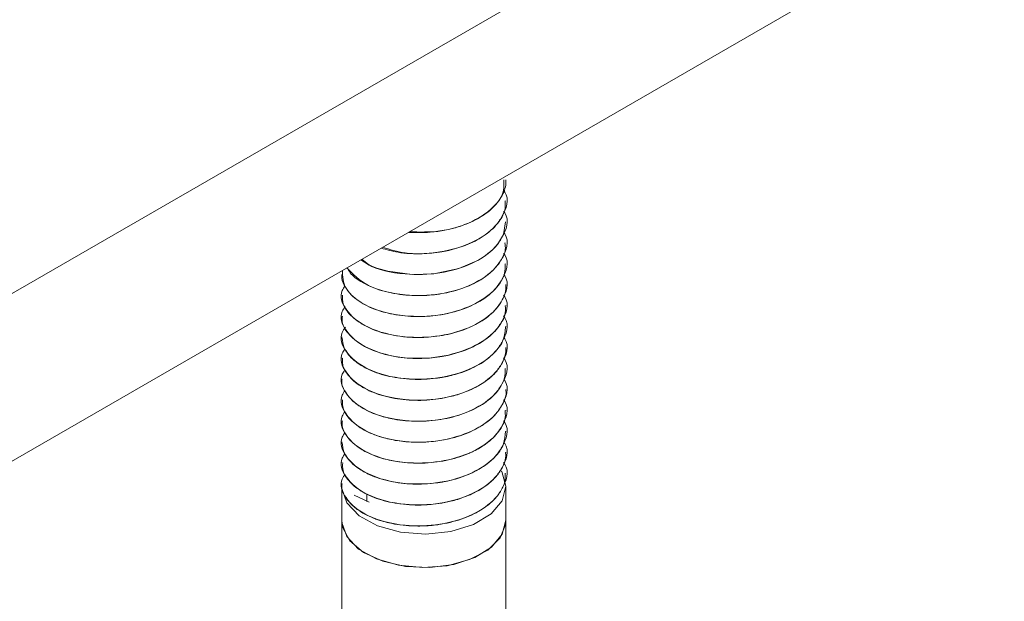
# Model space of a CAD drawing. Header units: millimetres. Extents: x 330 to 1856, y -20 to 3175.
# Tile 8 of 53: x 634 to 682, y 54 to 82. Entities that reach past the tile are written whole.
import ezdxf

# ---------------------------------------------------------------- set-up
doc = ezdxf.new("R2010")
doc.units = ezdxf.units.MM

msp = doc.modelspace()

# ---------------------------------------------------------------- linework, layer by layer
at = {"color": 7, "linetype": 'Continuous', "lineweight": 15}
for p, q in [((682.152, 96.481), (576.086, 35.25)), ((682.152, 88.315), (576.086, 27.085)), ((657.872, 74.104), (657.872, 74.112)), ((657.872, 73.083), (657.872, 73.091)), ((657.872, 72.063), (657.872, 72.071)), ((657.872, 71.042), (657.872, 71.05)), ((657.872, 70.021), (657.872, 70.029)), ((649.872, 69.519), (649.872, 69.511)), ((657.872, 69.001), (657.872, 69.009)), ((649.872, 68.499), (649.872, 68.49)), ((657.872, 67.98), (657.872, 67.988)), ((649.872, 67.478), (649.872, 67.469)), ((657.872, 66.959), (657.872, 66.967)), ((649.872, 66.457), (649.872, 66.449)), ((657.872, 65.939), (657.872, 65.947)), ((649.872, 65.437), (649.872, 65.428)), ((657.872, 64.918), (657.872, 64.926)), ((649.872, 64.416), (649.872, 64.407)), ((657.872, 63.897), (657.872, 63.905)), ((649.872, 63.395), (649.872, 63.387)), ((657.872, 62.877), (657.872, 62.884)), ((649.872, 62.375), (649.872, 62.366)), ((657.872, 61.856), (657.872, 61.864)), ((649.872, 61.354), (649.872, 61.346)), ((657.872, 60.835), (657.872, 60.843)), ((649.872, 60.333), (649.872, 60.325)), ((657.872, 59.814), (657.872, 59.822)), ((649.872, 59.313), (649.872, 59.304)), ((649.872, 59.159), (649.872, 57.526)), ((657.872, 57.526), (657.872, 59.159)), ((650.471, 58.741), (651.203, 58.4)), ((651.099, 58.448), (651.099, 58.812)), ((649.872, 57.526), (649.872, 52.918)), ((657.872, 52.027), (657.872, 57.526))]:
    msp.add_line(p, q, dxfattribs=at)
at = {"color": 7, "linetype": 'Continuous', "lineweight": 15, "flags": 128}
for points in [[(650.802, 70.218), (651.216, 69.963), (651.578, 69.816), (652.114, 69.659), (653.305, 69.499), (654.351, 69.534), (655.57, 69.788), (656.536, 70.203), (656.923, 70.454), (657.103, 70.598), (657.191, 70.677), (657.234, 70.718), (657.255, 70.738), (657.266, 70.749), (657.269, 70.752), (657.27, 70.753), (657.27, 70.754), (657.271, 70.754), (657.271, 70.754), (657.271, 70.754), (657.271, 70.754), (657.271, 70.754), (657.271, 70.754), (657.271, 70.755), (657.273, 70.757), (657.277, 70.76), (657.288, 70.771), (657.326, 70.811), (657.458, 70.964), (657.747, 71.449), (657.857, 72.064)], [(657.645, 59.926), (657.664, 59.894), (657.872, 59.187), (657.695, 58.478), (657.149, 57.834), (656.288, 57.318), (655.194, 56.979), (653.972, 56.851), (652.742, 56.944), (651.62, 57.251), (650.715, 57.742), (650.114, 58.369), (649.875, 59.072), (649.872, 59.159)], [(657.872, 57.526), (657.861, 57.35), (657.59, 56.674), (656.984, 56.075), (656.097, 55.607), (655.009, 55.312), (653.818, 55.217), (652.632, 55.331), (651.559, 55.642), (650.694, 56.124), (650.116, 56.733), (649.877, 57.413), (649.872, 57.526)], [(657.872, 57.523), (657.693, 56.842), (657.174, 56.222), (656.362, 55.718), (655.328, 55.375), (654.165, 55.223), (652.977, 55.275), (651.867, 55.528), (650.936, 55.958), (650.266, 56.527), (649.916, 57.185), (649.872, 57.526)]]:
    msp.add_lwpolyline(points, dxfattribs=at)
at = {"color": 7, "linetype": 'Continuous', "lineweight": 15}
for points, knots in [([(653.119, 71.555), (653.476, 71.544), (654.312, 71.52), (655.501, 71.766), (656.484, 72.181), (657.227, 72.694), (657.716, 73.318), (657.888, 73.826), (657.868, 74.08), (657.866, 74.104)], [0, 0, 0, 0, 0.152688, 0.358228, 0.51171, 0.64948, 0.823446, 0.98327, 1, 1, 1, 1]), ([(657.763, 74.116), (657.772, 73.853), (657.788, 73.423), (657.239, 72.709), (656.296, 72.037), (654.737, 71.548), (653.659, 71.569), (653.159, 71.578)], [0, 0, 0, 0, 0.181202, 0.295325, 0.538683, 0.786125, 1, 1, 1, 1]), ([(657.752, 73.602), (657.772, 73.575), (658.07, 73.18), (657.831, 72.529), (657.262, 71.691), (656.283, 71.006), (654.692, 70.543), (653.051, 70.452), (652.218, 70.72), (651.867, 70.832)], [0, 0, 0, 0, 0.015973, 0.227017, 0.31307, 0.496571, 0.683151, 0.866528, 1, 1, 1, 1]), ([(651.789, 70.788), (652.06, 70.71), (652.666, 70.537), (653.708, 70.49), (654.891, 70.598), (655.982, 70.913), (656.933, 71.428), (657.547, 72.033), (657.861, 72.617), (657.84, 72.963), (657.833, 73.083)], [0, 0, 0, 0, 0.110013, 0.246946, 0.364308, 0.528907, 0.657035, 0.80141, 0.93125, 1, 1, 1, 1]), ([(657.758, 72.572), (657.777, 72.548), (658.071, 72.156), (657.831, 71.508), (657.262, 70.67), (656.288, 69.989), (654.673, 69.508), (652.849, 69.472), (651.394, 69.758), (650.954, 70.159), (650.856, 70.249)], [0, 0, 0, 0, 0.012354, 0.196446, 0.27151, 0.431575, 0.594328, 0.754286, 0.944853, 1, 1, 1, 1]), ([(657.764, 71.544), (657.781, 71.522), (658.072, 71.133), (657.83, 70.487), (657.262, 69.649), (656.286, 68.967), (654.678, 68.49), (652.828, 68.441), (651.033, 68.877), (650.42, 69.513), (650.121, 69.824)], [0, 0, 0, 0, 0.009797, 0.173276, 0.239935, 0.382079, 0.526609, 0.668657, 0.837887, 1, 1, 1, 1]), ([(650.141, 69.836), (650.184, 69.75), (650.306, 69.499), (650.843, 69.109), (651.692, 68.712), (652.822, 68.481), (653.956, 68.453), (655.126, 68.608), (656.181, 68.955), (657.082, 69.499), (657.608, 70.097), (657.871, 70.635), (657.836, 70.934), (657.823, 71.041)], [0, 0, 0, 0, 0.044514, 0.129308, 0.239431, 0.348551, 0.453272, 0.541153, 0.663243, 0.761858, 0.870451, 0.953628, 1, 1, 1, 1]), ([(657.76, 70.529), (657.778, 70.505), (658.071, 70.114), (657.83, 69.467), (657.262, 68.628), (656.286, 67.946), (654.681, 67.47), (652.814, 67.418), (651.07, 67.872), (649.946, 68.747), (649.916, 69.404), (649.902, 69.698)], [0, 0, 0, 0, 0.009291, 0.152348, 0.21068, 0.335066, 0.461541, 0.585843, 0.733932, 0.881187, 1, 1, 1, 1]), ([(649.888, 69.51), (649.883, 69.487), (649.844, 69.31), (650.02, 68.864), (650.501, 68.281), (651.393, 67.808), (652.4, 67.526), (653.475, 67.423), (654.672, 67.499), (655.788, 67.777), (656.676, 68.21), (657.396, 68.78), (657.838, 69.393), (657.833, 69.865), (657.832, 70.022)], [0, 0, 0, 0, 0.010251, 0.079437, 0.198828, 0.293874, 0.377753, 0.473684, 0.554511, 0.661898, 0.752081, 0.817641, 0.939023, 1, 1, 1, 1]), ([(657.766, 69.5), (657.782, 69.479), (658.072, 69.09), (657.83, 68.446), (657.262, 67.608), (656.286, 66.926), (654.68, 66.449), (652.82, 66.397), (651.046, 66.854), (650.016, 67.73), (649.729, 68.511), (649.98, 68.868), (650.031, 68.942)], [0, 0, 0, 0, 0.00796, 0.145915, 0.202167, 0.322118, 0.444083, 0.563953, 0.706761, 0.848765, 0.968948, 1, 1, 1, 1]), ([(649.903, 68.491), (649.906, 68.351), (649.913, 67.981), (650.318, 67.448), (651.016, 66.961), (651.972, 66.592), (653.044, 66.422), (654.169, 66.43), (655.289, 66.603), (656.366, 66.999), (657.223, 67.579), (657.724, 68.232), (657.889, 68.731), (657.869, 68.98), (657.867, 69.001)], [0, 0, 0, 0, 0.062203, 0.164021, 0.251372, 0.337519, 0.447156, 0.517887, 0.605586, 0.717018, 0.806982, 0.903037, 0.992096, 1, 1, 1, 1]), ([(657.752, 68.498), (657.773, 68.47), (658.07, 68.076), (657.831, 67.426), (657.262, 66.587), (656.286, 65.905), (654.68, 65.429), (652.82, 65.376), (651.046, 65.833), (650.014, 66.709), (649.73, 67.497), (649.986, 67.86), (650.042, 67.939)], [0, 0, 0, 0, 0.0102298, 0.1475253, 0.203508, 0.3228853, 0.4442664, 0.5635631, 0.7056884, 0.8470128, 0.9666216, 1, 1, 1, 1]), ([(649.904, 67.469), (649.895, 67.408), (649.854, 67.116), (650.147, 66.615), (650.72, 66.118), (651.541, 65.713), (652.539, 65.452), (653.719, 65.383), (654.909, 65.499), (655.995, 65.814), (656.747, 66.226), (657.163, 66.558), (657.572, 66.98), (657.868, 67.469), (657.844, 67.872), (657.838, 67.98)], [0, 0, 0, 0, 0.027176, 0.12991, 0.227041, 0.28891, 0.398986, 0.492527, 0.571671, 0.683021, 0.768853, 0.806759, 0.843801, 0.957976, 1, 1, 1, 1]), ([(657.748, 67.483), (657.77, 67.454), (658.07, 67.058), (657.831, 66.405), (657.262, 65.566), (656.286, 64.884), (654.68, 64.408), (652.82, 64.355), (651.046, 64.812), (650.013, 65.689), (649.73, 66.482), (649.992, 66.85), (650.053, 66.935)], [0, 0, 0, 0, 0.010927, 0.147805, 0.203618, 0.322633, 0.443645, 0.562579, 0.704273, 0.845168, 0.964414, 1, 1, 1, 1]), ([(649.884, 66.45), (649.907, 66.258), (649.954, 65.856), (650.295, 65.467), (650.573, 65.24), (650.797, 65.075), (651.296, 64.794), (652.177, 64.506), (653.304, 64.363), (654.129, 64.397), (654.628, 64.466), (655.01, 64.529), (655.709, 64.703), (656.589, 65.084), (657.333, 65.652), (657.798, 66.299), (657.837, 66.751), (657.855, 66.96)], [0, 0, 0, 0, 0.084884, 0.17844, 0.188637, 0.207344, 0.270206, 0.362999, 0.455301, 0.547592, 0.55745, 0.576354, 0.641169, 0.733824, 0.825484, 0.919053, 1, 1, 1, 1]), ([(657.763, 66.442), (657.78, 66.42), (658.072, 66.03), (657.83, 65.384), (657.262, 64.546), (656.286, 63.864), (654.68, 63.387), (652.82, 63.335), (651.045, 63.792), (650.017, 64.667), (649.729, 65.446), (649.976, 65.8), (650.025, 65.87)], [0, 0, 0, 0, 0.0085486, 0.1466157, 0.202913, 0.3229611, 0.4450243, 0.5649913, 0.7079153, 0.8500339, 0.9703148, 1, 1, 1, 1]), ([(649.913, 65.428), (649.904, 65.32), (649.888, 65.133), (650.023, 64.823), (650.286, 64.432), (650.863, 63.979), (651.768, 63.591), (652.849, 63.377), (654.019, 63.348), (655.041, 63.498), (655.754, 63.716), (656.406, 63.988), (656.821, 64.239), (657.126, 64.492), (657.347, 64.694), (657.677, 65.104), (657.869, 65.57), (657.864, 65.874), (657.862, 65.939)], [0, 0, 0, 0, 0.04797, 0.082584, 0.141542, 0.234168, 0.325815, 0.419358, 0.511098, 0.603611, 0.664393, 0.697231, 0.788531, 0.799336, 0.818528, 0.881942, 0.974821, 1, 1, 1, 1]), ([(657.748, 65.442), (657.77, 65.412), (658.07, 65.016), (657.831, 64.364), (657.262, 63.525), (656.286, 62.843), (654.68, 62.367), (652.82, 62.314), (651.045, 62.771), (650.016, 63.647), (649.729, 64.425), (649.976, 64.779), (650.025, 64.85)], [0, 0, 0, 0, 0.010998, 0.148709, 0.204862, 0.3246, 0.446349, 0.566007, 0.708563, 0.850316, 0.970287, 1, 1, 1, 1]), ([(649.891, 64.406), (649.885, 64.381), (649.832, 64.149), (650.02, 63.778), (650.326, 63.399), (650.745, 63.055), (651.142, 62.837), (651.546, 62.682), (651.869, 62.571), (652.527, 62.408), (653.551, 62.316), (654.725, 62.406), (655.825, 62.692), (656.763, 63.149), (657.396, 63.689), (657.675, 64.124), (657.768, 64.354), (657.789, 64.416), (657.795, 64.434), (657.847, 64.596), (657.842, 64.759), (657.836, 64.919)], [0, 0, 0, 0, 0.011552, 0.104087, 0.164674, 0.197711, 0.289019, 0.299766, 0.318937, 0.38245, 0.475328, 0.566804, 0.660331, 0.75235, 0.844581, 0.912927, 0.93099, 0.935974, 0.937459, 0.938271, 1, 1, 1, 1]), ([(657.777, 64.382), (657.789, 64.365), (658.073, 63.981), (657.829, 63.343), (657.263, 62.504), (656.286, 61.822), (654.68, 61.346), (652.82, 61.293), (651.046, 61.75), (650.015, 62.626), (649.73, 63.412), (649.984, 63.774), (650.039, 63.851)], [0, 0, 0, 0, 0.006095, 0.14406, 0.200315, 0.320275, 0.442247, 0.562126, 0.704944, 0.846957, 0.967149, 1, 1, 1, 1]), ([(649.902, 63.388), (649.908, 63.236), (649.92, 62.873), (650.325, 62.34), (651.01, 61.859), (651.831, 61.544), (652.55, 61.398), (653.329, 61.317), (654.005, 61.323), (654.769, 61.419), (655.516, 61.58), (656.413, 61.927), (656.947, 62.29), (657.172, 62.493), (657.188, 62.509), (657.245, 62.561), (657.447, 62.765), (657.734, 63.193), (657.92, 63.628), (657.865, 63.88), (657.862, 63.897)], [0, 0, 0, 0, 0.067162, 0.160653, 0.252517, 0.337851, 0.402645, 0.438672, 0.530048, 0.562059, 0.623288, 0.715506, 0.807713, 0.808458, 0.809872, 0.814769, 0.832745, 0.901371, 0.993696, 1, 1, 1, 1]), ([(657.75, 63.398), (657.772, 63.369), (658.07, 62.974), (657.831, 62.322), (657.262, 61.484), (656.286, 60.802), (654.68, 60.325), (652.82, 60.273), (651.046, 60.729), (650.015, 61.606), (649.73, 62.391), (649.984, 62.751), (650.038, 62.828)], [0, 0, 0, 0, 0.010626, 0.148009, 0.204027, 0.32348, 0.444939, 0.564311, 0.706527, 0.847942, 0.967627, 1, 1, 1, 1]), ([(649.909, 62.365), (649.897, 62.297), (649.873, 62.157), (649.967, 61.882), (650.181, 61.482), (650.522, 61.182), (650.768, 61.022), (650.777, 61.016), (650.808, 60.996), (650.929, 60.921), (651.186, 60.783), (651.477, 60.663), (651.736, 60.576), (652.071, 60.476), (652.751, 60.335), (653.795, 60.277), (654.961, 60.408), (655.717, 60.637), (656.141, 60.817), (656.453, 60.961), (656.994, 61.281), (657.555, 61.838), (657.868, 62.416), (657.84, 62.766), (657.831, 62.876)], [0, 0, 0, 0, 0.030399, 0.062306, 0.123636, 0.216693, 0.217046, 0.21773, 0.2201, 0.228831, 0.262257, 0.308292, 0.31779, 0.336584, 0.401959, 0.49426, 0.586175, 0.679697, 0.688988, 0.70738, 0.771408, 0.864201, 0.957432, 1, 1, 1, 1]), ([(657.755, 62.371), (657.775, 62.344), (658.07, 61.951), (657.831, 61.301), (657.262, 60.463), (656.286, 59.781), (654.68, 59.305), (652.82, 59.252), (651.046, 59.709), (650.015, 60.585), (649.729, 61.367), (649.981, 61.725), (650.033, 61.799)], [0, 0, 0, 0, 0.009883, 0.147525, 0.203649, 0.323328, 0.445015, 0.564613, 0.707097, 0.848778, 0.968688, 1, 1, 1, 1]), ([(649.882, 61.346), (649.906, 61.152), (649.956, 60.746), (650.292, 60.369), (650.523, 60.178), (650.586, 60.128), (650.801, 59.969), (651.305, 59.686), (652.195, 59.399), (653.323, 59.259), (654.146, 59.295), (654.642, 59.365), (655.024, 59.429), (655.724, 59.605), (656.603, 59.989), (657.343, 60.559), (657.801, 61.203), (657.837, 61.651), (657.853, 61.857)], [0, 0, 0, 0, 0.086385, 0.179935, 0.18326, 0.188914, 0.207212, 0.271667, 0.3645, 0.456789, 0.549068, 0.5585, 0.577263, 0.642666, 0.735285, 0.826975, 0.920549, 1, 1, 1, 1]), ([(657.764, 61.337), (657.781, 61.315), (658.072, 60.926), (657.83, 60.281), (657.262, 59.442), (656.286, 58.76), (654.68, 58.284), (652.82, 58.231), (651.045, 58.688), (650.017, 59.564), (649.729, 60.342), (649.975, 60.695), (650.024, 60.764)], [0, 0, 0, 0, 0.00828, 0.146424, 0.202753, 0.322868, 0.444999, 0.565033, 0.708037, 0.850235, 0.970583, 1, 1, 1, 1]), ([(649.919, 60.326), (649.912, 60.199), (649.896, 59.877), (650.241, 59.372), (650.872, 58.868), (651.785, 58.483), (652.867, 58.272), (654.038, 58.246), (655.055, 58.398), (655.768, 58.617), (656.418, 58.891), (656.833, 59.143), (657.135, 59.397), (657.355, 59.6), (657.68, 60.011), (657.882, 60.474), (657.858, 60.774), (657.853, 60.835)], [0, 0, 0, 0, 0.055822, 0.142885, 0.235488, 0.327192, 0.420762, 0.512483, 0.605065, 0.66508, 0.69869, 0.790003, 0.800567, 0.819671, 0.883467, 0.976329, 1, 1, 1, 1]), ([(657.748, 60.339), (657.77, 60.309), (658.069, 59.913), (657.831, 59.26), (657.262, 58.422), (656.286, 57.74), (654.68, 57.263), (652.82, 57.21), (651.046, 57.667), (650.014, 58.544), (649.73, 59.331), (649.986, 59.693), (650.041, 59.772)], [0, 0, 0, 0, 0.010995, 0.148212, 0.204162, 0.323471, 0.444782, 0.56401, 0.706054, 0.847297, 0.966837, 1, 1, 1, 1]), ([(649.893, 59.303), (649.886, 59.274), (649.834, 59.038), (650.025, 58.666), (650.334, 58.288), (650.755, 57.945), (651.155, 57.728), (651.56, 57.573), (651.883, 57.463), (652.543, 57.302), (653.457, 57.223), (654.194, 57.263), (654.572, 57.313), (655.069, 57.391), (655.843, 57.595), (656.776, 58.054), (657.401, 58.593), (657.676, 59.024), (657.769, 59.252), (657.792, 59.321), (657.848, 59.495), (657.842, 59.659), (657.835, 59.815)], [0, 0, 0, 0, 0.013006, 0.105567, 0.165383, 0.199154, 0.290437, 0.300928, 0.320013, 0.383875, 0.476693, 0.540655, 0.559061, 0.568385, 0.661892, 0.753854, 0.846114, 0.912683, 0.931183, 0.936715, 0.939784, 1, 1, 1, 1])]:
    msp.add_open_spline(points, degree=3, knots=knots, dxfattribs=at)

doc.saveas('drawing.dxf')
